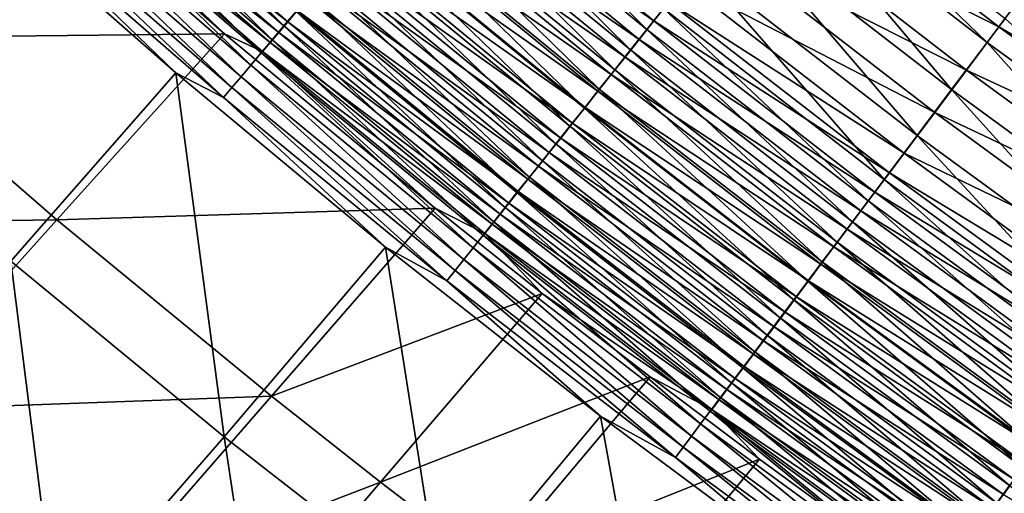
# Model space of a CAD drawing. Header units: metres. Extents: x -1 to 1402, y -1402 to 1.
# Tile 49 of 256: x 356 to 401, y -1094 to -1072. Entities that reach past the tile are written whole.
import ezdxf

# ---------------------------------------------------------------- set-up
doc = ezdxf.new("R2010")
doc.units = ezdxf.units.M

msp = doc.modelspace()

# ---------------------------------------------------------------- linework, layer by layer
at = {"layer": 'None0'}
for points in [[(368.477844, -1072.545288, -488.078674), (358.648071, -1064.003052, -488.098907), (359.224884, -1063.356934, -489.224274)], [(368.477844, -1072.545288, -488.078674), (359.224884, -1063.356934, -489.224274), (369.03598, -1071.883057, -489.205414)], [(367.947174, -1073.174805, -486.920105), (358.099609, -1064.617554, -486.941711), (358.648071, -1064.003052, -488.098907)], [(358.822205, -1063.815918, -483.032745), (358.399414, -1064.289551, -481.889648), (368.649689, -1072.353882, -483.009155)], [(367.947174, -1073.174805, -486.920105), (358.648071, -1064.003052, -488.098907), (368.477844, -1072.545288, -488.078674)], [(358.822205, -1063.815918, -483.032745), (368.649689, -1072.353882, -483.009155), (369.085907, -1071.836304, -484.129913)], [(375.93457, -1063.695923, -498.40036), (384.992554, -1072.707397, -497.657501), (375.151062, -1064.625854, -497.669098)], [(384.992554, -1072.707397, -497.657501), (375.93457, -1063.695923, -498.40036), (385.749817, -1071.754883, -498.390198)], [(368.240784, -1072.839111, -481.864685), (358.399414, -1064.289551, -481.889648), (358.005493, -1064.730835, -480.724792)], [(368.649689, -1072.353882, -483.009155), (358.399414, -1064.289551, -481.889648), (368.240784, -1072.839111, -481.864685)], [(375.480591, -1064.245239, -494.414459), (374.793243, -1065.061279, -493.658875), (385.313385, -1072.318359, -494.402283)], [(375.480591, -1064.245239, -494.414459), (385.313385, -1072.318359, -494.402283), (385.994812, -1071.460938, -495.118774)], [(365.771912, -1072.90625, -478.319336), (356.390381, -1064.698242, -478.345825), (348.607758, -1073.077881, -449.747772)], [(356.390381, -1064.698242, -478.345825), (365.771912, -1072.90625, -478.319336), (357.641113, -1065.138916, -479.539978)], [(367.444733, -1073.770874, -485.731689), (357.580231, -1065.199341, -485.7547), (358.099609, -1064.617554, -486.941711)], [(357.641113, -1065.138916, -479.539978), (367.859863, -1073.291016, -480.698395), (358.005493, -1064.730835, -480.724792)], [(367.859863, -1073.291016, -480.698395), (368.240784, -1072.839111, -481.864685), (358.005493, -1064.730835, -480.724792)], [(367.444733, -1073.770874, -485.731689), (358.099609, -1064.617554, -486.941711), (367.947174, -1073.174805, -486.920105)], [(384.25293, -1073.637695, -496.879852), (374.385742, -1065.534302, -496.892914), (375.151062, -1064.625854, -497.669098)], [(375.151062, -1064.625854, -497.669098), (384.992554, -1072.707397, -497.657501), (384.25293, -1073.637695, -496.879852)], [(400.471649, -1073.292603, -501.787384), (390.603912, -1065.648926, -501.79184), (391.454681, -1064.578735, -502.184845)], [(400.471649, -1073.292603, -501.787384), (391.454681, -1064.578735, -502.184845), (401.292694, -1072.197266, -502.181427)], [(366.971222, -1074.332642, -484.515503), (357.090698, -1065.747681, -484.539917), (357.580231, -1065.199341, -485.7547)], [(366.971222, -1074.332642, -484.515503), (357.580231, -1065.199341, -485.7547), (367.444733, -1073.770874, -485.731689)], [(357.641113, -1065.138916, -479.539978), (365.771912, -1072.90625, -478.319336), (367.507629, -1073.708862, -479.512207)], [(357.641113, -1065.138916, -479.539978), (367.507629, -1073.708862, -479.512207), (367.859863, -1073.291016, -480.698395)], [(374.793243, -1065.061279, -493.658875), (374.124542, -1065.855225, -492.863861), (384.64917, -1073.154175, -493.645203)], [(374.793243, -1065.061279, -493.658875), (384.64917, -1073.154175, -493.645203), (385.313385, -1072.318359, -494.402283)], [(389.625732, -1066.891479, -498.062744), (401.014343, -1072.58313, -498.923035), (391.164307, -1064.9552, -498.927094)], [(391.164307, -1064.9552, -498.927094), (401.014343, -1072.58313, -498.923035), (401.77066, -1071.573608, -499.285828)], [(356.631744, -1066.261719, -483.299408), (357.090698, -1065.747681, -484.539917), (366.527344, -1074.859131, -483.273621)], [(366.527344, -1074.859131, -483.273621), (357.090698, -1065.747681, -484.539917), (366.971222, -1074.332642, -484.515503)], [(383.531952, -1074.544434, -496.058167), (373.639709, -1066.419678, -496.072815), (374.385742, -1065.534302, -496.892914)], [(383.531952, -1074.544434, -496.058167), (374.385742, -1065.534302, -496.892914), (384.25293, -1073.637695, -496.879852)], [(390.603912, -1065.648926, -501.79184), (398.860016, -1075.442505, -500.846405), (388.933807, -1067.749878, -500.853302)], [(398.860016, -1075.442505, -500.846405), (390.603912, -1065.648926, -501.79184), (400.471649, -1073.292603, -501.787384)], [(374.124542, -1065.855225, -492.863861), (373.475342, -1066.625977, -492.030579), (384.002991, -1073.967285, -492.848633)], [(374.124542, -1065.855225, -492.863861), (384.002991, -1073.967285, -492.848633), (384.64917, -1073.154175, -493.645203)], [(354.241638, -1066.517578, -479.450623), (363.553772, -1074.681396, -479.423828), (356.047119, -1083.251343, -450.865112)], [(363.553772, -1074.681396, -479.423828), (354.241638, -1066.517578, -479.450623), (355.808563, -1067.183472, -480.749481)], [(366.113831, -1075.349487, -482.008087), (356.204132, -1066.740601, -482.035248), (356.631744, -1066.261719, -483.299408)], [(366.527344, -1074.859131, -483.273621), (366.113831, -1075.349487, -482.008087), (356.631744, -1066.261719, -483.299408)], [(373.475342, -1066.625977, -492.030579), (372.846466, -1067.372559, -491.160217), (383.375732, -1074.756592, -492.013733)], [(382.830566, -1075.426636, -495.193665), (372.913879, -1067.281128, -495.20993), (373.639709, -1066.419678, -496.072815)], [(373.475342, -1066.625977, -492.030579), (383.375732, -1074.756592, -492.013733), (384.002991, -1073.967285, -492.848633)], [(382.830566, -1075.426636, -495.193665), (373.639709, -1066.419678, -496.072815), (383.531952, -1074.544434, -496.058167)], [(365.731384, -1075.802979, -480.720917), (355.808563, -1067.183472, -480.749481), (356.204132, -1066.740601, -482.035248)], [(366.113831, -1075.349487, -482.008087), (365.731384, -1075.802979, -480.720917), (356.204132, -1066.740601, -482.035248)], [(399.529755, -1074.564819, -498.056427), (389.625732, -1066.891479, -498.062744), (388.132507, -1068.770752, -497.016144)], [(401.014343, -1072.58313, -498.923035), (389.625732, -1066.891479, -498.062744), (399.529755, -1074.564819, -498.056427)], [(365.731384, -1075.802979, -480.720917), (363.553772, -1074.681396, -479.423828), (355.808563, -1067.183472, -480.749481)], [(382.149689, -1076.282959, -494.287598), (372.209229, -1068.117432, -494.305542), (372.913879, -1067.281128, -495.20993)], [(372.846466, -1067.372559, -491.160217), (372.238831, -1068.093994, -490.253906), (382.768158, -1075.520996, -491.141693)], [(372.846466, -1067.372559, -491.160217), (382.768158, -1075.520996, -491.141693), (383.375732, -1074.756592, -492.013733)], [(382.149689, -1076.282959, -494.287598), (372.913879, -1067.281128, -495.20993), (382.830566, -1075.426636, -495.193665)], [(397.296051, -1077.528809, -499.707214), (387.312958, -1069.788696, -499.717041), (388.933807, -1067.749878, -500.853302)], [(388.933807, -1067.749878, -500.853302), (398.860016, -1075.442505, -500.846405), (397.296051, -1077.528809, -499.707214)], [(381.490204, -1077.112305, -493.341217), (371.526642, -1068.92749, -493.360931), (372.209229, -1068.117432, -494.305542)], [(372.238831, -1068.093994, -490.253906), (371.65329, -1068.789063, -489.312836), (382.181122, -1076.259644, -490.233673)], [(381.490204, -1077.112305, -493.341217), (372.209229, -1068.117432, -494.305542), (382.149689, -1076.282959, -494.287598)], [(372.238831, -1068.093994, -490.253906), (382.181122, -1076.259644, -490.233673), (382.768158, -1075.520996, -491.141693)], [(380.852997, -1077.913696, -492.355835), (370.867096, -1069.710205, -492.37735), (371.526642, -1068.92749, -493.360931)], [(371.65329, -1068.789063, -489.312836), (371.090668, -1069.456909, -488.338135), (381.615509, -1076.971191, -489.290833)], [(380.852997, -1077.913696, -492.355835), (371.526642, -1068.92749, -493.360931), (381.490204, -1077.112305, -493.341217)], [(371.65329, -1068.789063, -489.312836), (381.615509, -1076.971191, -489.290833), (382.181122, -1076.259644, -490.233673)], [(386.692444, -1070.583008, -495.793793), (398.088989, -1076.487915, -497.00705), (388.132507, -1068.770752, -497.016144)], [(388.132507, -1068.770752, -497.016144), (398.088989, -1076.487915, -497.00705), (399.529755, -1074.564819, -498.056427)], [(380.239014, -1078.685791, -491.332703), (370.231506, -1070.464355, -491.356079), (370.867096, -1069.710205, -492.37735)], [(371.090668, -1069.456909, -488.338135), (370.551849, -1070.096436, -487.331024), (381.072083, -1077.654907, -488.314362)], [(380.239014, -1078.685791, -491.332703), (370.867096, -1069.710205, -492.37735), (380.852997, -1077.913696, -492.355835)], [(371.090668, -1069.456909, -488.338135), (381.072083, -1077.654907, -488.314362), (381.615509, -1076.971191, -489.290833)], [(395.787903, -1079.540527, -498.376984), (385.749817, -1071.754883, -498.390198), (387.312958, -1069.788696, -499.717041)], [(395.787903, -1079.540527, -498.376984), (387.312958, -1069.788696, -499.717041), (397.296051, -1077.528809, -499.707214)], [(370.551849, -1070.096436, -487.331024), (370.037628, -1070.706787, -486.292725), (380.551727, -1078.309448, -487.305389)], [(370.551849, -1070.096436, -487.331024), (380.551727, -1078.309448, -487.305389), (381.072083, -1077.654907, -488.314362)], [(370.037628, -1070.706787, -486.292725), (369.548767, -1071.286987, -485.225067), (380.055206, -1078.934082, -486.265228)], [(379.64917, -1079.42749, -490.273071), (369.620819, -1071.189087, -490.29834), (370.231506, -1070.464355, -491.356079)], [(370.037628, -1070.706787, -486.292725), (380.055206, -1078.934082, -486.265228), (380.551727, -1078.309448, -487.305389)], [(379.64917, -1079.42749, -490.273071), (370.231506, -1070.464355, -491.356079), (380.239014, -1078.685791, -491.332703)], [(385.994812, -1071.460938, -495.118774), (396.699677, -1078.342163, -495.781555), (386.692444, -1070.583008, -495.793793)], [(386.692444, -1070.583008, -495.793793), (396.699677, -1078.342163, -495.781555), (398.088989, -1076.487915, -497.00705)], [(379.08432, -1080.137695, -489.178223), (369.03598, -1071.883057, -489.205414), (369.620819, -1071.189087, -490.29834)], [(379.08432, -1080.137695, -489.178223), (369.620819, -1071.189087, -490.29834), (379.64917, -1079.42749, -490.273071)], [(369.548767, -1071.286987, -485.225067), (369.085907, -1071.836304, -484.129913), (379.583221, -1079.52771, -485.195648)], [(369.548767, -1071.286987, -485.225067), (379.583221, -1079.52771, -485.195648), (380.055206, -1078.934082, -486.265228)], [(385.313385, -1072.318359, -494.402283), (396.026672, -1079.240479, -495.104797), (385.994812, -1071.460938, -495.118774)], [(385.994812, -1071.460938, -495.118774), (396.026672, -1079.240479, -495.104797), (396.699677, -1078.342163, -495.781555)], [(401.014343, -1072.58313, -498.923035), (411.80307, -1078.901855, -499.281982), (401.77066, -1071.573608, -499.285828)], [(378.545349, -1080.81543, -488.049561), (368.477844, -1072.545288, -488.078674), (369.03598, -1071.883057, -489.205414)], [(369.085907, -1071.836304, -484.129913), (368.649689, -1072.353882, -483.009155), (379.136414, -1080.089722, -484.098572)], [(378.545349, -1080.81543, -488.049561), (369.03598, -1071.883057, -489.205414), (379.08432, -1080.137695, -489.178223)], [(369.085907, -1071.836304, -484.129913), (379.136414, -1080.089722, -484.098572), (379.583221, -1079.52771, -485.195648)], [(395.057373, -1080.515015, -497.642456), (384.992554, -1072.707397, -497.657501), (385.749817, -1071.754883, -498.390198)], [(395.057373, -1080.515015, -497.642456), (385.749817, -1071.754883, -498.390198), (395.787903, -1079.540527, -498.376984)], [(378.715424, -1080.619141, -482.975861), (368.649689, -1072.353882, -483.009155), (368.240784, -1072.839111, -481.864685)], [(368.649689, -1072.353882, -483.009155), (378.715424, -1080.619141, -482.975861), (379.136414, -1080.089722, -484.098572)], [(385.313385, -1072.318359, -494.402283), (384.64917, -1073.154175, -493.645203), (395.369385, -1080.117676, -494.386475)], [(385.313385, -1072.318359, -494.402283), (395.369385, -1080.117676, -494.386475), (396.026672, -1079.240479, -495.104797)], [(410.549988, -1080.658569, -501.781952), (400.471649, -1073.292603, -501.787384), (401.292694, -1072.197266, -502.181427)], [(358.151154, -1081.382935, -449.753387), (365.771912, -1072.90625, -478.319336), (348.607758, -1073.077881, -449.747772)], [(375.356934, -1080.851196, -478.282318), (365.771912, -1072.90625, -478.319336), (358.151154, -1081.382935, -449.753387)], [(365.771912, -1072.90625, -478.319336), (375.356934, -1080.851196, -478.282318), (367.507629, -1073.708862, -479.512207)], [(378.320892, -1081.115234, -481.829468), (368.240784, -1072.839111, -481.864685), (367.859863, -1073.291016, -480.698395)], [(378.03299, -1081.459595, -486.888977), (367.947174, -1073.174805, -486.920105), (368.477844, -1072.545288, -488.078674)], [(378.320892, -1081.115234, -481.829468), (378.715424, -1080.619141, -482.975861), (368.240784, -1072.839111, -481.864685)], [(378.03299, -1081.459595, -486.888977), (368.477844, -1072.545288, -488.078674), (378.545349, -1080.81543, -488.049561)], [(384.992554, -1072.707397, -497.657501), (394.343903, -1081.466675, -496.862854), (384.25293, -1073.637695, -496.879852)], [(394.343903, -1081.466675, -496.862854), (384.992554, -1072.707397, -497.657501), (395.057373, -1080.515015, -497.642456)], [(411.074646, -1079.934082, -498.917999), (401.014343, -1072.58313, -498.923035), (399.529755, -1074.564819, -498.056427)], [(411.80307, -1078.901855, -499.281982), (401.014343, -1072.58313, -498.923035), (411.074646, -1079.934082, -498.917999)], [(348.607758, -1073.077881, -449.747772), (340.653412, -1081.618408, -421.198669), (358.151154, -1081.382935, -449.753387)], [(377.547974, -1082.069336, -485.698578), (367.444733, -1073.770874, -485.731689), (367.947174, -1073.174805, -486.920105)], [(367.507629, -1073.708862, -479.512207), (377.953461, -1081.577271, -480.661255), (367.859863, -1073.291016, -480.698395)], [(377.953461, -1081.577271, -480.661255), (378.320892, -1081.115234, -481.829468), (367.859863, -1073.291016, -480.698395)], [(377.547974, -1082.069336, -485.698578), (367.947174, -1073.174805, -486.920105), (378.03299, -1081.459595, -486.888977)], [(384.64917, -1073.154175, -493.645203), (384.002991, -1073.967285, -492.848633), (394.72876, -1080.972778, -493.627472)], [(384.64917, -1073.154175, -493.645203), (394.72876, -1080.972778, -493.627472), (395.369385, -1080.117676, -494.386475)], [(408.997772, -1082.856445, -500.837952), (398.860016, -1075.442505, -500.846405), (400.471649, -1073.292603, -501.787384)], [(408.997772, -1082.856445, -500.837952), (400.471649, -1073.292603, -501.787384), (410.549988, -1080.658569, -501.781952)], [(377.090942, -1082.643799, -484.480408), (366.971222, -1074.332642, -484.515503), (367.444733, -1073.770874, -485.731689)], [(377.090942, -1082.643799, -484.480408), (367.444733, -1073.770874, -485.731689), (377.547974, -1082.069336, -485.698578)], [(367.507629, -1073.708862, -479.512207), (375.356934, -1080.851196, -478.282318), (377.61377, -1082.004395, -479.473175)], [(367.507629, -1073.708862, -479.512207), (377.61377, -1082.004395, -479.473175), (377.953461, -1081.577271, -480.661255)], [(393.648468, -1082.394287, -496.039124), (383.531952, -1074.544434, -496.058167), (384.25293, -1073.637695, -496.879852)], [(384.25293, -1073.637695, -496.879852), (394.343903, -1081.466675, -496.862854), (393.648468, -1082.394287, -496.039124)], [(384.002991, -1073.967285, -492.848633), (383.375732, -1074.756592, -492.013733), (394.10556, -1081.804443, -492.828918)], [(384.002991, -1073.967285, -492.848633), (394.10556, -1081.804443, -492.828918), (394.72876, -1080.972778, -493.627472)], [(356.047119, -1083.251343, -450.865112), (363.553772, -1074.681396, -479.423828), (365.763977, -1091.263062, -450.871429)], [(363.553772, -1074.681396, -479.423828), (373.103912, -1082.618408, -479.385895), (365.763977, -1091.263062, -450.871429)], [(373.103912, -1082.618408, -479.385895), (363.553772, -1074.681396, -479.423828), (365.731384, -1075.802979, -480.720917)], [(376.662628, -1083.182129, -483.236511), (366.527344, -1074.859131, -483.273621), (366.971222, -1074.332642, -484.515503)], [(376.662628, -1083.182129, -483.236511), (366.971222, -1074.332642, -484.515503), (377.090942, -1082.643799, -484.480408)], [(383.375732, -1074.756592, -492.013733), (382.768158, -1075.520996, -491.141693), (393.500641, -1082.611694, -491.991943)], [(392.971985, -1083.296509, -495.172485), (382.830566, -1075.426636, -495.193665), (383.531952, -1074.544434, -496.058167)], [(383.375732, -1074.756592, -492.013733), (393.500641, -1082.611694, -491.991943), (394.10556, -1081.804443, -492.828918)], [(392.971985, -1083.296509, -495.172485), (383.531952, -1074.544434, -496.058167), (393.648468, -1082.394287, -496.039124)], [(398.088989, -1076.487915, -497.00705), (409.644867, -1081.959961, -498.048615), (399.529755, -1074.564819, -498.056427)], [(399.529755, -1074.564819, -498.056427), (409.644867, -1081.959961, -498.048615), (411.074646, -1079.934082, -498.917999)], [(376.263702, -1083.683594, -481.968964), (366.113831, -1075.349487, -482.008087), (366.527344, -1074.859131, -483.273621)], [(376.662628, -1083.182129, -483.236511), (376.263702, -1083.683594, -481.968964), (366.527344, -1074.859131, -483.273621)], [(375.894897, -1084.146973, -480.67984), (365.731384, -1075.802979, -480.720917), (366.113831, -1075.349487, -482.008087)], [(376.263702, -1083.683594, -481.968964), (375.894897, -1084.146973, -480.67984), (366.113831, -1075.349487, -482.008087)], [(392.315338, -1084.172363, -494.264191), (382.149689, -1076.282959, -494.287598), (382.830566, -1075.426636, -495.193665)], [(382.768158, -1075.520996, -491.141693), (382.181122, -1076.259644, -490.233673), (392.914795, -1083.393555, -491.117767)], [(382.768158, -1075.520996, -491.141693), (392.914795, -1083.393555, -491.117767), (393.500641, -1082.611694, -491.991943)], [(392.315338, -1084.172363, -494.264191), (382.830566, -1075.426636, -495.193665), (392.971985, -1083.296509, -495.172485)], [(398.860016, -1075.442505, -500.846405), (407.491577, -1084.989136, -499.69516), (397.296051, -1077.528809, -499.707214)], [(407.491577, -1084.989136, -499.69516), (398.860016, -1075.442505, -500.846405), (408.997772, -1082.856445, -500.837952)], [(375.894897, -1084.146973, -480.67984), (373.103912, -1082.618408, -479.385895), (365.731384, -1075.802979, -480.720917)], [(391.679413, -1085.020508, -493.315552), (381.490204, -1077.112305, -493.341217), (382.149689, -1076.282959, -494.287598)], [(382.181122, -1076.259644, -490.233673), (381.615509, -1076.971191, -489.290833), (392.348846, -1084.148804, -490.20755)], [(391.679413, -1085.020508, -493.315552), (382.149689, -1076.282959, -494.287598), (392.315338, -1084.172363, -494.264191)], [(382.181122, -1076.259644, -490.233673), (392.348846, -1084.148804, -490.20755), (392.914795, -1083.393555, -491.117767)], [(396.699677, -1078.342163, -495.781555), (408.257446, -1083.925903, -496.99588), (398.088989, -1076.487915, -497.00705)], [(398.088989, -1076.487915, -497.00705), (408.257446, -1083.925903, -496.99588), (409.644867, -1081.959961, -498.048615)], [(381.615509, -1076.971191, -489.290833), (381.072083, -1077.654907, -488.314362), (391.803589, -1084.876343, -489.262421)], [(381.615509, -1076.971191, -489.290833), (391.803589, -1084.876343, -489.262421), (392.348846, -1084.148804, -490.20755)], [(391.065033, -1085.839844, -492.32782), (380.852997, -1077.913696, -492.355835), (381.490204, -1077.112305, -493.341217)], [(391.065033, -1085.839844, -492.32782), (381.490204, -1077.112305, -493.341217), (391.679413, -1085.020508, -493.315552)], [(381.072083, -1077.654907, -488.314362), (380.551727, -1078.309448, -487.305389), (391.279816, -1085.575317, -488.28363)], [(381.072083, -1077.654907, -488.314362), (391.279816, -1085.575317, -488.28363), (391.803589, -1084.876343, -489.262421)], [(406.039398, -1087.04541, -498.360748), (395.787903, -1079.540527, -498.376984), (397.296051, -1077.528809, -499.707214)], [(397.296051, -1077.528809, -499.707214), (407.491577, -1084.989136, -499.69516), (406.039398, -1087.04541, -498.360748)], [(380.551727, -1078.309448, -487.305389), (380.055206, -1078.934082, -486.265228), (390.778351, -1086.244385, -487.272278)], [(390.473145, -1086.629272, -491.302277), (380.239014, -1078.685791, -491.332703), (380.852997, -1077.913696, -492.355835)], [(380.551727, -1078.309448, -487.305389), (390.778351, -1086.244385, -487.272278), (391.279816, -1085.575317, -488.28363)], [(390.473145, -1086.629272, -491.302277), (380.852997, -1077.913696, -492.355835), (391.065033, -1085.839844, -492.32782)], [(396.026672, -1079.240479, -495.104797), (406.919769, -1085.821289, -495.76651), (396.699677, -1078.342163, -495.781555)], [(396.699677, -1078.342163, -495.781555), (406.919769, -1085.821289, -495.76651), (408.257446, -1083.925903, -496.99588)], [(389.904541, -1087.387573, -490.240204), (379.64917, -1079.42749, -490.273071), (380.239014, -1078.685791, -491.332703)], [(389.904541, -1087.387573, -490.240204), (380.239014, -1078.685791, -491.332703), (390.473145, -1086.629272, -491.302277)], [(380.055206, -1078.934082, -486.265228), (379.583221, -1079.52771, -485.195648), (390.299957, -1086.88269, -486.229706)], [(380.055206, -1078.934082, -486.265228), (390.299957, -1086.88269, -486.229706), (390.778351, -1086.244385, -487.272278)], [(395.369385, -1080.117676, -494.386475), (406.271851, -1086.739258, -495.087646), (396.026672, -1079.240479, -495.104797)], [(396.026672, -1079.240479, -495.104797), (406.271851, -1086.739258, -495.087646), (406.919769, -1085.821289, -495.76651)], [(389.360168, -1088.113403, -489.142822), (379.08432, -1080.137695, -489.178223), (379.64917, -1079.42749, -490.273071)], [(379.583221, -1079.52771, -485.195648), (379.136414, -1080.089722, -484.098572), (389.845276, -1087.489258, -485.157684)], [(379.583221, -1079.52771, -485.195648), (389.845276, -1087.489258, -485.157684), (390.299957, -1086.88269, -486.229706)], [(389.360168, -1088.113403, -489.142822), (379.64917, -1079.42749, -490.273071), (389.904541, -1087.387573, -490.240204)], [(405.336029, -1088.04126, -497.623932), (395.057373, -1080.515015, -497.642456), (395.787903, -1079.540527, -498.376984)], [(405.336029, -1088.04126, -497.623932), (395.787903, -1079.540527, -498.376984), (406.039398, -1087.04541, -498.360748)], [(388.840851, -1088.805908, -488.011597), (378.545349, -1080.81543, -488.049561), (379.08432, -1080.137695, -489.178223)], [(379.136414, -1080.089722, -484.098572), (378.715424, -1080.619141, -482.975861), (389.414978, -1088.063354, -484.058167)], [(388.840851, -1088.805908, -488.011597), (379.08432, -1080.137695, -489.178223), (389.360168, -1088.113403, -489.142822)], [(379.136414, -1080.089722, -484.098572), (389.414978, -1088.063354, -484.058167), (389.845276, -1087.489258, -485.157684)], [(395.369385, -1080.117676, -494.386475), (394.72876, -1080.972778, -493.627472), (405.63913, -1087.635742, -494.367096)], [(395.369385, -1080.117676, -494.386475), (405.63913, -1087.635742, -494.367096), (406.271851, -1086.739258, -495.087646)], [(404.649139, -1089.013794, -496.841949), (394.343903, -1081.466675, -496.862854), (395.057373, -1080.515015, -497.642456)], [(404.649139, -1089.013794, -496.841949), (395.057373, -1080.515015, -497.642456), (405.336029, -1088.04126, -497.623932)], [(367.9151, -1089.415405, -449.761261), (375.356934, -1080.851196, -478.282318), (358.151154, -1081.382935, -449.753387)], [(380.226715, -1084.72583, -478.259857), (375.356934, -1080.851196, -478.282318), (367.9151, -1089.415405, -449.761261)], [(375.356934, -1080.851196, -478.282318), (380.226715, -1084.72583, -478.259857), (377.61377, -1082.004395, -479.473175)], [(388.34726, -1089.464111, -486.84845), (378.03299, -1081.459595, -486.888977), (378.545349, -1080.81543, -488.049561)], [(378.715424, -1080.619141, -482.975861), (378.320892, -1081.115234, -481.829468), (389.009613, -1088.604004, -482.932983)], [(388.34726, -1089.464111, -486.84845), (378.545349, -1080.81543, -488.049561), (388.840851, -1088.805908, -488.011597)], [(378.715424, -1080.619141, -482.975861), (389.009613, -1088.604004, -482.932983), (389.414978, -1088.063354, -484.058167)], [(394.72876, -1080.972778, -493.627472), (394.10556, -1081.804443, -492.828918), (405.022461, -1088.509521, -493.605743)], [(394.72876, -1080.972778, -493.627472), (405.022461, -1088.509521, -493.605743), (405.63913, -1087.635742, -494.367096)], [(340.653412, -1081.618408, -421.198669), (350.365784, -1090.038452, -421.20578), (358.151154, -1081.382935, -449.753387)], [(358.151154, -1081.382935, -449.753387), (350.365784, -1090.038452, -421.20578), (367.9151, -1089.415405, -449.761261)], [(387.880096, -1090.086914, -485.655426), (377.547974, -1082.069336, -485.698578), (378.03299, -1081.459595, -486.888977)], [(388.629883, -1089.110596, -481.784119), (378.320892, -1081.115234, -481.829468), (377.953461, -1081.577271, -480.661255)], [(387.880096, -1090.086914, -485.655426), (378.03299, -1081.459595, -486.888977), (388.34726, -1089.464111, -486.84845)], [(378.320892, -1081.115234, -481.829468), (388.629883, -1089.110596, -481.784119), (389.009613, -1088.604004, -482.932983)], [(394.343903, -1081.466675, -496.862854), (403.979706, -1089.961548, -496.015686), (393.648468, -1082.394287, -496.039124)], [(403.979706, -1089.961548, -496.015686), (394.343903, -1081.466675, -496.862854), (404.649139, -1089.013794, -496.841949)], [(377.61377, -1082.004395, -479.473175), (388.276337, -1089.582153, -480.613464), (377.953461, -1081.577271, -480.661255)], [(388.276337, -1089.582153, -480.613464), (388.629883, -1089.110596, -481.784119), (377.953461, -1081.577271, -480.661255)], [(394.10556, -1081.804443, -492.828918), (393.500641, -1082.611694, -491.991943), (404.422699, -1089.359253, -492.804749)], [(394.10556, -1081.804443, -492.828918), (404.422699, -1089.359253, -492.804749), (405.022461, -1088.509521, -493.605743)], [(387.440002, -1090.673706, -484.434662), (377.090942, -1082.643799, -484.480408), (377.547974, -1082.069336, -485.698578)], [(387.440002, -1090.673706, -484.434662), (377.547974, -1082.069336, -485.698578), (387.880096, -1090.086914, -485.655426)], [(377.61377, -1082.004395, -479.473175), (380.226715, -1084.72583, -478.259857), (387.949615, -1090.017822, -479.422913)], [(388.276337, -1089.582153, -480.613464), (377.61377, -1082.004395, -479.473175), (387.949615, -1090.017822, -479.422913)], [(365.763977, -1091.263062, -450.871429), (373.103912, -1082.618408, -479.385895), (375.684357, -1098.995483, -450.879517)], [(373.103912, -1082.618408, -479.385895), (382.886108, -1090.320068, -479.3367), (375.684357, -1098.995483, -450.879517)], [(382.886108, -1090.320068, -479.3367), (373.103912, -1082.618408, -479.385895), (375.894897, -1084.146973, -480.67984)], [(387.02771, -1091.223267, -483.188141), (376.662628, -1083.182129, -483.236511), (377.090942, -1082.643799, -484.480408)], [(387.02771, -1091.223267, -483.188141), (377.090942, -1082.643799, -484.480408), (387.440002, -1090.673706, -484.434662)], [(393.500641, -1082.611694, -491.991943), (392.914795, -1083.393555, -491.117767), (403.840546, -1090.18396, -491.96524)], [(403.328583, -1090.883423, -495.146423), (392.971985, -1083.296509, -495.172485), (393.648468, -1082.394287, -496.039124)], [(393.500641, -1082.611694, -491.991943), (403.840546, -1090.18396, -491.96524), (404.422699, -1089.359253, -492.804749)], [(393.648468, -1082.394287, -496.039124), (403.979706, -1089.961548, -496.015686), (403.328583, -1090.883423, -495.146423)], [(348.265381, -1091.898804, -422.339905), (356.047119, -1083.251343, -450.865112), (358.159363, -1100.013794, -422.348053)], [(356.047119, -1083.251343, -450.865112), (365.763977, -1091.263062, -450.871429), (358.159363, -1100.013794, -422.348053)], [(386.643829, -1091.734985, -481.917969), (376.263702, -1083.683594, -481.968964), (376.662628, -1083.182129, -483.236511)], [(387.02771, -1091.223267, -483.188141), (386.643829, -1091.734985, -481.917969), (376.662628, -1083.182129, -483.236511)], [(386.289093, -1092.207764, -480.626251), (375.894897, -1084.146973, -480.67984), (376.263702, -1083.683594, -481.968964)], [(386.643829, -1091.734985, -481.917969), (386.289093, -1092.207764, -480.626251), (376.263702, -1083.683594, -481.968964)], [(402.696625, -1091.778198, -494.235443), (392.315338, -1084.172363, -494.264191), (392.971985, -1083.296509, -495.172485)], [(392.914795, -1083.393555, -491.117767), (392.348846, -1084.148804, -490.20755), (403.276886, -1090.982666, -491.08844)], [(392.914795, -1083.393555, -491.117767), (403.276886, -1090.982666, -491.08844), (403.840546, -1090.18396, -491.96524)], [(402.696625, -1091.778198, -494.235443), (392.971985, -1083.296509, -495.172485), (403.328583, -1090.883423, -495.146423)], [(386.289093, -1092.207764, -480.626251), (382.886108, -1090.320068, -479.3367), (375.894897, -1084.146973, -480.67984)], [(402.084686, -1092.644531, -493.283997), (391.679413, -1085.020508, -493.315552), (392.315338, -1084.172363, -494.264191)], [(392.348846, -1084.148804, -490.20755), (391.803589, -1084.876343, -489.262421), (402.732391, -1091.754028, -490.175507)], [(402.084686, -1092.644531, -493.283997), (392.315338, -1084.172363, -494.264191), (402.696625, -1091.778198, -494.235443)], [(392.348846, -1084.148804, -490.20755), (402.732391, -1091.754028, -490.175507), (403.276886, -1090.982666, -491.08844)], [(372.876892, -1093.327271, -449.765991), (380.226715, -1084.72583, -478.259857), (367.9151, -1089.415405, -449.761261)], [(385.146759, -1088.534424, -478.234802), (380.226715, -1084.72583, -478.259857), (372.876892, -1093.327271, -449.765991)], [(380.226715, -1084.72583, -478.259857), (385.146759, -1088.534424, -478.234802), (387.949615, -1090.017822, -479.422913)], [(401.493591, -1093.481323, -492.293365), (391.065033, -1085.839844, -492.32782), (391.679413, -1085.020508, -493.315552)], [(391.803589, -1084.876343, -489.262421), (391.279816, -1085.575317, -488.28363), (402.207916, -1092.49707, -489.227631)], [(401.493591, -1093.481323, -492.293365), (391.679413, -1085.020508, -493.315552), (402.084686, -1092.644531, -493.283997)], [(391.803589, -1084.876343, -489.262421), (402.207916, -1092.49707, -489.227631), (402.732391, -1091.754028, -490.175507)], [(400.924194, -1094.287476, -491.264832), (390.473145, -1086.629272, -491.302277), (391.065033, -1085.839844, -492.32782)], [(391.279816, -1085.575317, -488.28363), (390.778351, -1086.244385, -487.272278), (401.704193, -1093.210571, -488.246002)], [(400.924194, -1094.287476, -491.264832), (391.065033, -1085.839844, -492.32782), (401.493591, -1093.481323, -492.293365)], [(391.279816, -1085.575317, -488.28363), (401.704193, -1093.210571, -488.246002), (402.207916, -1092.49707, -489.227631)], [(390.778351, -1086.244385, -487.272278), (390.299957, -1086.88269, -486.229706), (401.222015, -1093.893677, -487.231781)], [(390.778351, -1086.244385, -487.272278), (401.222015, -1093.893677, -487.231781), (401.704193, -1093.210571, -488.246002)], [(400.377319, -1095.061646, -490.199707), (389.904541, -1087.387573, -490.240204), (390.473145, -1086.629272, -491.302277)], [(400.377319, -1095.061646, -490.199707), (390.473145, -1086.629272, -491.302277), (400.924194, -1094.287476, -491.264832)], [(390.299957, -1086.88269, -486.229706), (389.845276, -1087.489258, -485.157684), (400.762146, -1094.545044, -486.186279)], [(390.299957, -1086.88269, -486.229706), (400.762146, -1094.545044, -486.186279), (401.222015, -1093.893677, -487.231781)], [(399.853851, -1095.802612, -489.099243), (389.360168, -1088.113403, -489.142822), (389.904541, -1087.387573, -490.240204)], [(389.845276, -1087.489258, -485.157684), (389.414978, -1088.063354, -484.058167), (400.325195, -1095.16394, -485.111298)], [(389.845276, -1087.489258, -485.157684), (400.325195, -1095.16394, -485.111298), (400.762146, -1094.545044, -486.186279)], [(399.853851, -1095.802612, -489.099243), (389.904541, -1087.387573, -490.240204), (400.377319, -1095.061646, -490.199707)], [(399.354584, -1096.509399, -487.964874), (388.840851, -1088.805908, -488.011597), (389.360168, -1088.113403, -489.142822)], [(389.414978, -1088.063354, -484.058167), (389.009613, -1088.604004, -482.932983), (399.911743, -1095.749512, -484.008759)], [(399.354584, -1096.509399, -487.964874), (389.360168, -1088.113403, -489.142822), (399.853851, -1095.802612, -489.099243)], [(389.414978, -1088.063354, -484.058167), (399.911743, -1095.749512, -484.008759), (400.325195, -1095.16394, -485.111298)], [(377.890564, -1097.168579, -449.771301), (385.146759, -1088.534424, -478.234802), (372.876892, -1093.327271, -449.765991)], [(390.116119, -1092.276367, -478.207123), (385.146759, -1088.534424, -478.234802), (377.890564, -1097.168579, -449.771301)], [(387.949615, -1090.017822, -479.422913), (385.146759, -1088.534424, -478.234802), (390.116119, -1092.276367, -478.207123)], [(389.009613, -1088.604004, -482.932983), (388.629883, -1089.110596, -481.784119), (399.52243, -1096.300903, -482.880585)], [(389.009613, -1088.604004, -482.932983), (399.52243, -1096.300903, -482.880585), (399.911743, -1095.749512, -484.008759)], [(398.880157, -1097.180908, -486.798523), (388.34726, -1089.464111, -486.84845), (388.840851, -1088.805908, -488.011597)], [(398.880157, -1097.180908, -486.798523), (388.840851, -1088.805908, -488.011597), (399.354584, -1096.509399, -487.964874)], [(350.365784, -1090.038452, -421.20578), (360.305908, -1098.172119, -421.215637), (367.9151, -1089.415405, -449.761261)], [(367.9151, -1089.415405, -449.761261), (360.305908, -1098.172119, -421.215637), (372.876892, -1093.327271, -449.765991)], [(398.431305, -1097.816162, -485.602325), (387.880096, -1090.086914, -485.655426), (388.34726, -1089.464111, -486.84845)], [(399.157837, -1096.817261, -481.728699), (388.629883, -1089.110596, -481.784119), (388.276337, -1089.582153, -480.613464)], [(398.431305, -1097.816162, -485.602325), (388.34726, -1089.464111, -486.84845), (398.880157, -1097.180908, -486.798523)], [(388.629883, -1089.110596, -481.784119), (399.157837, -1096.817261, -481.728699), (399.52243, -1096.300903, -482.880585)], [(398.818573, -1097.297729, -480.555054), (388.276337, -1089.582153, -480.613464), (387.949615, -1090.017822, -479.422913)], [(399.157837, -1096.817261, -481.728699), (388.276337, -1089.582153, -480.613464), (398.818573, -1097.297729, -480.555054)], [(350.365784, -1090.038452, -421.20578), (342.429108, -1098.856445, -392.732971), (360.305908, -1098.172119, -421.215637)], [(375.684357, -1098.995483, -450.879517), (382.886108, -1090.320068, -479.3367), (385.800995, -1106.444336, -450.889282)], [(382.886108, -1090.320068, -479.3367), (392.8573, -1097.751465, -479.276245), (385.800995, -1106.444336, -450.889282)], [(392.8573, -1097.751465, -479.276245), (382.886108, -1090.320068, -479.3367), (386.289093, -1092.207764, -480.626251)], [(398.008575, -1098.414429, -484.378296), (387.440002, -1090.673706, -484.434662), (387.880096, -1090.086914, -485.655426)], [(398.008575, -1098.414429, -484.378296), (387.880096, -1090.086914, -485.655426), (398.431305, -1097.816162, -485.602325)], [(390.116119, -1092.276367, -478.207123), (395.147278, -1095.960815, -478.176727), (387.949615, -1090.017822, -479.422913)], [(395.147278, -1095.960815, -478.176727), (398.505188, -1097.741455, -479.361511), (387.949615, -1090.017822, -479.422913)], [(387.949615, -1090.017822, -479.422913), (398.505188, -1097.741455, -479.361511), (398.818573, -1097.297729, -480.555054)], [(397.612701, -1098.974731, -483.12854), (387.02771, -1091.223267, -483.188141), (387.440002, -1090.673706, -484.434662)], [(397.612701, -1098.974731, -483.12854), (387.440002, -1090.673706, -484.434662), (398.008575, -1098.414429, -484.378296)], [(358.159363, -1100.013794, -422.348053), (365.763977, -1091.263062, -450.871429), (368.262512, -1107.834717, -422.358459)], [(365.763977, -1091.263062, -450.871429), (375.684357, -1098.995483, -450.879517), (368.262512, -1107.834717, -422.358459)], [(397.244293, -1099.496094, -481.855194), (386.643829, -1091.734985, -481.917969), (387.02771, -1091.223267, -483.188141)], [(397.612701, -1098.974731, -483.12854), (397.244293, -1099.496094, -481.855194), (387.02771, -1091.223267, -483.188141)], [(396.903992, -1099.977661, -480.560242), (386.289093, -1092.207764, -480.626251), (386.643829, -1091.734985, -481.917969)], [(397.244293, -1099.496094, -481.855194), (396.903992, -1099.977661, -480.560242), (386.643829, -1091.734985, -481.917969)], [(348.265381, -1091.898804, -422.339905), (358.159363, -1100.013794, -422.348053), (350.413422, -1108.924927, -393.908661)], [(396.903992, -1099.977661, -480.560242), (392.8573, -1097.751465, -479.276245), (386.289093, -1092.207764, -480.626251)], [(382.955078, -1100.938721, -449.77713), (390.116119, -1092.276367, -478.207123), (377.890564, -1097.168579, -449.771301)], [(395.147278, -1095.960815, -478.176727), (390.116119, -1092.276367, -478.207123), (382.955078, -1100.938721, -449.77713)], [(360.305908, -1098.172119, -421.215637), (365.358276, -1102.129272, -421.221588), (372.876892, -1093.327271, -449.765991)], [(372.876892, -1093.327271, -449.765991), (365.358276, -1102.129272, -421.221588), (377.890564, -1097.168579, -449.771301)], [(411.58255, -1101.65271, -491.220428), (400.924194, -1094.287476, -491.264832), (401.493591, -1093.481323, -492.293365)], [(401.704193, -1093.210571, -488.246002), (401.222015, -1093.893677, -487.231781), (412.335541, -1100.553223, -488.201538)]]:
    msp.add_3dface(points, dxfattribs=at)
at = {"layer": 'None01'}
for points in [[(439.14267, -712.545654, -541.977783), (802.634766, -1083.216797, -541.977783), (215.735947, -496.317963, -541.977783)], [(215.735947, -496.317963, -521.977783), (215.735947, -496.317963, -541.977783), (802.634766, -1083.216797, -521.977783)], [(215.735947, -496.317963, -541.977783), (802.634766, -1083.216797, -541.977783), (802.634766, -1083.216797, -521.977783)], [(215.735947, -496.317963, -521.977783), (802.634766, -1083.216797, -521.977783), (439.14267, -712.545654, -521.977783)]]:
    msp.add_3dface(points, dxfattribs=at)

doc.saveas('drawing.dxf')
